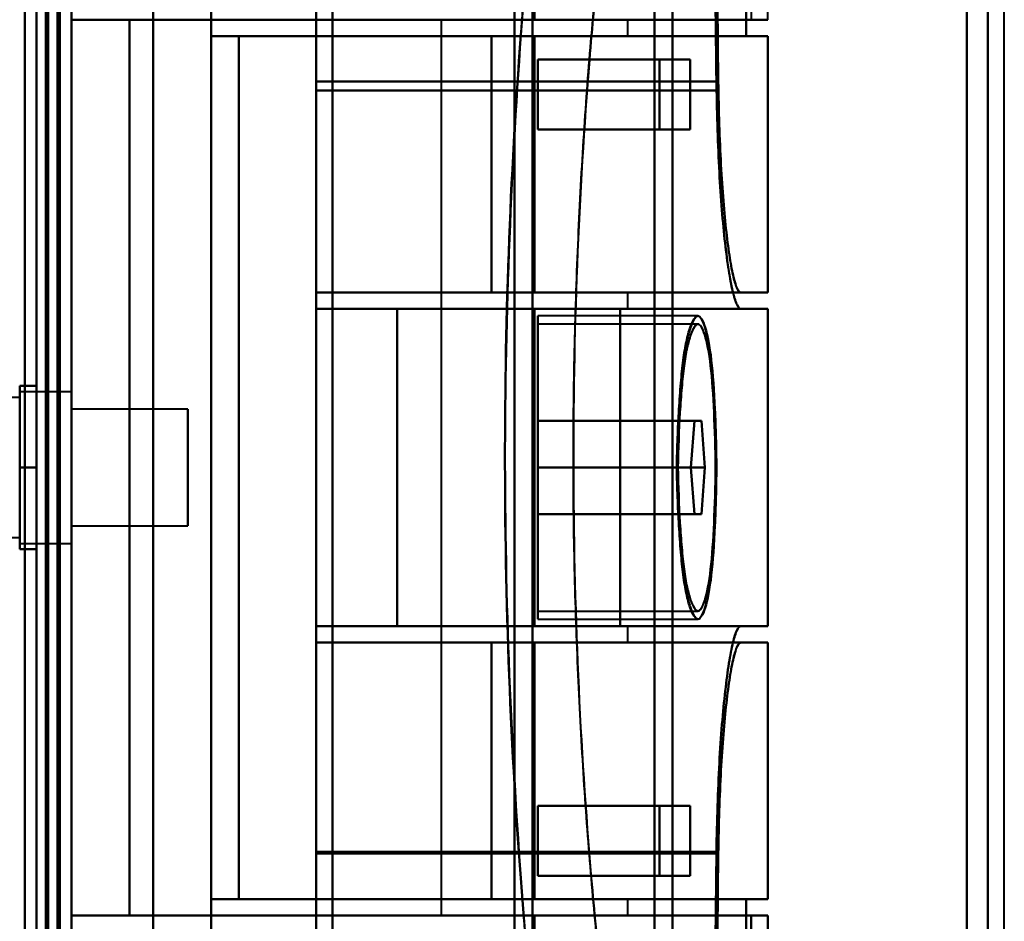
# Model space of a CAD drawing. Header units: millimetres. Extents: x -1352 to 2139, y -120 to 1046.
# Tile 54 of 77: x 583 to 625, y 239 to 278. Entities that reach past the tile are written whole.
import ezdxf

# ---------------------------------------------------------------- set-up
doc = ezdxf.new("R2010")
doc.units = ezdxf.units.MM
doc.layers.add('A-GENM', color=13, linetype='Continuous', lineweight=40)
doc.layers.add('G-IMPT', color=8, linetype='Continuous', lineweight=40)

# ---------------------------------------------------------------- blocks, each defined once
blk = doc.blocks.new('Maintenance r21 - Maintenance r21-755170-Avant')
at = {"layer": 'A-GENM'}
for p, q in [((585, 0), (585, 973.372)), ((585, 973.372), (585, 0))]:
    blk.add_line(p, q, dxfattribs=at)
blk = doc.blocks.new('Souche connecteur circulaire R23 - Souche connecteur circulaire R23-755163-Avant')
at = {"layer": 'A-GENM'}
for p, q in [((585, 349.372), (585, 191.872)), ((625, 191.872), (625, 349.372))]:
    blk.add_line(p, q, dxfattribs=at)
blk = doc.blocks.new('NEXA 1000 CALQUES_dwg-755156-Avant')
at = {"layer": 'G-IMPT'}
for p, q in [((585, 128.972), (585, 972.772)), ((584.5, 501.872), (584.5, 196.883)), ((584.5, 184.872), (584.5, 501.872)), ((584.5, 184.872), (584.5, 501.872)), ((584.5, 501.872), (584.5, 184.872)), ((585, 196.883), (585, 501.872)), ((585, 184.872), (585, 501.872)), ((585, 501.872), (585, 184.872)), ((585, 501.872), (585, 184.872)), ((604, 501.872), (604, 196.883)), ((604, 196.883), (604, 501.872)), ((604.773, 501.281), (604.773, 197.429)), ((604.773, 197.429), (604.773, 501.281)), ((610, 500.838), (610, 197.839)), ((610, 197.839), (610, 500.838)), ((623.387, 500.838), (623.387, 197.839)), ((623.387, 197.839), (623.387, 500.838)), ((610.773, 500.246), (610.773, 198.386)), ((610.773, 198.386), (610.773, 500.246)), ((624.3, 500.246), (624.3, 198.386)), ((624.3, 198.386), (624.3, 500.246)), ((604, 489.862), (604, 184.872)), ((604, 184.872), (604, 489.862)), ((604.773, 489.315), (604.773, 185.464)), ((604.773, 185.464), (604.773, 489.315)), ((610, 488.906), (610, 185.907)), ((610, 185.907), (610, 488.906)), ((623.387, 488.906), (623.387, 185.907)), ((623.387, 185.907), (623.387, 488.906)), ((610.773, 488.359), (610.773, 186.498)), ((610.773, 186.498), (610.773, 488.359)), ((624.3, 488.359), (624.3, 186.498)), ((624.3, 186.498), (624.3, 488.359)), ((585, 223.194), (585, 293.194)), ((585, 293.194), (585, 223.194)), ((595.5, 223.194), (595.5, 293.194)), ((595.5, 293.194), (595.5, 223.194)), ((596.2, 293.194), (596.2, 223.194)), ((596.2, 223.194), (596.2, 293.194)), ((595.5, 292.713), (595.5, 223.693)), ((595.5, 223.693), (595.5, 292.713)), ((596.2, 223.693), (596.2, 292.713)), ((596.2, 292.713), (596.2, 223.693)), ((614.861, 277.572), (614.861, 278.899)), ((600.861, 277.572), (600.861, 239.172)), ((604.861, 277.572), (600.861, 277.572)), ((600.861, 277.572), (604.861, 277.572)), ((604.861, 277.572), (614.861, 277.572)), ((608.861, 277.572), (604.861, 277.572)), ((614.861, 277.572), (604.861, 277.572)), ((604.861, 277.572), (608.861, 277.572)), ((608.861, 276.872), (608.861, 277.572)), ((614.152, 277.572), (614.857, 277.572)), ((603.015, 276.872), (592.174, 276.872)), ((592.174, 276.872), (603.015, 276.872)), ((604.861, 276.872), (608.861, 276.872)), ((614.861, 276.872), (604.861, 276.872)), ((604.861, 276.872), (614.861, 276.872)), ((608.861, 276.872), (604.861, 276.872)), ((614.857, 276.872), (613.936, 276.872)), ((613.936, 276.872), (614.857, 276.872)), ((614.861, 265.872), (614.861, 276.872)), ((611.528, 275.872), (610.22, 275.872)), ((610.22, 275.872), (611.528, 275.872)), ((595.5, 274.917), (595.5, 265.872)), ((595.5, 265.872), (595.5, 274.917)), ((595.5, 265.172), (595.5, 274.534)), ((595.5, 274.534), (595.5, 265.172)), ((610.22, 272.872), (611.528, 272.872)), ((611.528, 272.872), (610.22, 272.872)), ((595.5, 265.872), (603.015, 265.872)), ((603.015, 265.872), (595.5, 265.872)), ((608.861, 265.872), (604.861, 265.872)), ((604.861, 265.872), (614.861, 265.872)), ((614.861, 265.872), (604.861, 265.872)), ((604.861, 265.872), (608.861, 265.872)), ((608.861, 265.172), (608.861, 265.872)), ((613.709, 265.872), (614.857, 265.872)), ((614.857, 265.872), (613.709, 265.872)), ((595.5, 265.172), (613.709, 265.172)), ((595.5, 265.172), (598.974, 265.172)), ((598.974, 265.172), (595.5, 265.172)), ((604.861, 265.172), (608.861, 265.172)), ((608.861, 265.172), (604.861, 265.172)), ((614.861, 265.172), (608.536, 265.172)), ((608.536, 265.172), (614.861, 265.172)), ((614.857, 265.172), (613.709, 265.172)), ((613.709, 265.172), (614.857, 265.172)), ((614.861, 251.572), (614.861, 265.172)), ((611.865, 264.872), (605, 264.872)), ((605, 258.372), (605, 264.872)), ((605, 264.872), (605, 258.372)), ((611.865, 264.522), (605, 264.522)), ((605, 264.522), (605, 258.372)), ((605, 258.372), (605, 264.522)), ((582.785, 261.372), (581.5, 261.372)), ((585, 261.622), (582.785, 261.622)), ((582.785, 261.622), (582.785, 259.997)), ((582.785, 256.747), (582.785, 261.622)), ((582.785, 256.872), (582.785, 261.372)), ((582.785, 261.372), (582.785, 256.872)), ((585, 258.372), (585, 261.622)), ((585, 261.622), (585, 258.372)), ((582.785, 261.187), (582.785, 255.122)), ((585, 255.122), (585, 261.187)), ((590, 260.872), (585, 260.872)), ((585, 260.872), (585, 258.372)), ((585, 258.372), (585, 260.872)), ((590, 260.872), (590, 258.372)), ((590, 258.372), (590, 260.872)), ((611.554, 258.372), (611.711, 260.372)), ((611.711, 260.372), (611.554, 258.372)), ((611.711, 260.372), (612.014, 260.372)), ((612.014, 260.372), (611.711, 260.372)), ((612.014, 260.372), (612.16, 258.372)), ((612.16, 258.372), (612.014, 260.372)), ((582.785, 259.997), (582.785, 255.558)), ((582.785, 255.122), (582.785, 259.997)), ((582.785, 255.372), (582.785, 259.872)), ((582.785, 259.872), (582.785, 255.372)), ((585, 255.558), (585, 258.372)), ((585, 258.372), (585, 255.872)), ((585, 258.372), (585, 255.122)), ((585, 255.872), (585, 258.372)), ((590, 258.372), (590, 255.872)), ((590, 255.872), (590, 258.372)), ((605, 251.872), (605, 258.372)), ((605, 258.372), (605, 252.222)), ((605, 258.372), (605, 251.872)), ((605, 252.222), (605, 258.372)), ((611.711, 256.372), (611.554, 258.372)), ((611.554, 258.372), (611.711, 256.372)), ((612.16, 258.372), (612.014, 256.372)), ((612.014, 256.372), (612.16, 258.372)), ((612.014, 256.372), (611.711, 256.372)), ((611.711, 256.372), (612.014, 256.372)), ((585, 255.872), (590, 255.872)), ((581.5, 255.372), (582.785, 255.372)), ((582.785, 255.122), (585, 255.122)), ((605, 252.222), (611.865, 252.222)), ((605, 251.872), (611.865, 251.872)), ((613.709, 251.572), (595.5, 251.572)), ((598.974, 251.572), (595.5, 251.572)), ((595.5, 251.572), (598.974, 251.572)), ((595.5, 241.894), (595.5, 251.572)), ((595.5, 251.572), (595.5, 241.894)), ((608.861, 251.572), (604.861, 251.572)), ((604.861, 251.572), (608.861, 251.572)), ((608.536, 251.572), (614.861, 251.572)), ((614.861, 251.572), (608.536, 251.572)), ((608.861, 250.872), (608.861, 251.572)), ((613.709, 251.572), (614.857, 251.572)), ((614.857, 251.572), (613.709, 251.572)), ((603.015, 250.872), (595.5, 250.872)), ((595.5, 250.872), (603.015, 250.872)), ((595.5, 250.872), (595.5, 241.827)), ((595.5, 241.827), (595.5, 250.872)), ((604.861, 250.872), (608.861, 250.872)), ((614.861, 250.872), (604.861, 250.872)), ((604.861, 250.872), (614.861, 250.872)), ((608.861, 250.872), (604.861, 250.872)), ((614.857, 250.872), (613.709, 250.872)), ((613.709, 250.872), (614.857, 250.872)), ((614.861, 239.872), (614.861, 250.872)), ((611.528, 243.872), (610.22, 243.872)), ((610.22, 243.872), (611.528, 243.872)), ((610.22, 240.872), (611.528, 240.872)), ((611.528, 240.872), (610.22, 240.872)), ((592.174, 239.872), (603.015, 239.872)), ((603.015, 239.872), (592.174, 239.872)), ((608.861, 239.872), (604.861, 239.872)), ((604.861, 239.872), (614.861, 239.872)), ((614.861, 239.872), (604.861, 239.872)), ((604.861, 239.872), (608.861, 239.872)), ((608.861, 239.172), (608.861, 239.872)), ((613.936, 239.872), (614.857, 239.872)), ((614.857, 239.872), (613.936, 239.872)), ((600.861, 239.172), (604.861, 239.172)), ((604.861, 239.172), (600.861, 239.172)), ((614.861, 239.172), (604.861, 239.172)), ((604.861, 239.172), (608.861, 239.172)), ((604.861, 239.172), (614.861, 239.172)), ((608.861, 239.172), (604.861, 239.172)), ((614.857, 239.172), (614.152, 239.172)), ((614.152, 239.172), (614.857, 239.172)), ((614.861, 237.846), (614.861, 239.172))]:
    blk.add_line(p, q, dxfattribs=at)
at = {"layer": 'G-IMPT', "flags": 128}
for points in [[(584.4, 972.772), (584.4, 761.822), (584.4, 550.872), (584.4, 339.922), (584.4, 128.972)], [(584.4, 972.772), (584.4, 761.822), (584.4, 550.872), (584.4, 339.922), (584.4, 128.972)], [(584.4, 128.972), (584.4, 339.922), (584.4, 550.872), (584.4, 761.822), (584.4, 972.772)], [(584.5, 128.972), (584.5, 339.922), (584.5, 550.872), (584.5, 761.822), (584.5, 972.772)], [(585, 128.972), (585, 339.922), (585, 550.872), (585, 761.822), (585, 972.772)], [(585, 972.772), (585, 761.822), (585, 550.872), (585, 339.922), (585, 128.972)], [(583.9, 129.472), (583.9, 340.172), (583.9, 550.872), (583.9, 761.572), (583.9, 972.272)], [(583.9, 129.472), (583.9, 340.172), (583.9, 550.872), (583.9, 761.572), (583.9, 972.272)], [(583.9, 972.272), (583.9, 761.572), (583.9, 550.872), (583.9, 340.172), (583.9, 129.472)], [(584, 972.272), (584, 761.572), (584, 550.872), (584, 340.172), (584, 129.472)], [(584, 129.472), (584, 340.172), (584, 550.872), (584, 761.572), (584, 972.272)], [(584, 972.272), (584, 761.572), (584, 550.872), (584, 340.172), (584, 129.472)], [(584.5, 972.272), (584.5, 761.572), (584.5, 550.872), (584.5, 340.172), (584.5, 129.472)], [(584.5, 129.472), (584.5, 340.172), (584.5, 550.872), (584.5, 761.572), (584.5, 972.272)], [(584.5, 129.472), (584.5, 340.172), (584.5, 550.872), (584.5, 761.572), (584.5, 972.272)], [(584.5, 972.272), (584.5, 761.572), (584.5, 550.872), (584.5, 340.172), (584.5, 129.472)], [(584.5, 972.272), (584.5, 761.572), (584.5, 550.872), (584.5, 340.172), (584.5, 129.472)], [(584.5, 129.472), (584.5, 340.172), (584.5, 550.872), (584.5, 761.572), (584.5, 972.272)], [(584.4, 128.972), (584.4, 331.172), (584.4, 533.372), (584.4, 735.572), (584.4, 937.772)], [(584.4, 128.972), (584.4, 331.172), (584.4, 533.372), (584.4, 735.572), (584.4, 937.772)], [(584.4, 937.772), (584.4, 735.572), (584.4, 533.372), (584.4, 331.172), (584.4, 128.972)], [(584.5, 937.772), (584.5, 735.572), (584.5, 533.372), (584.5, 331.172), (584.5, 128.972)], [(585, 937.772), (585, 735.572), (585, 533.372), (585, 331.172), (585, 128.972)], [(585, 128.972), (585, 331.172), (585, 533.372), (585, 735.572), (585, 937.772)], [(583.5, 937.272), (583.5, 735.322), (583.5, 533.372), (583.5, 331.422), (583.5, 129.472)], [(583.5, 129.472), (583.5, 331.422), (583.5, 533.372), (583.5, 735.322), (583.5, 937.272)], [(583.5, 129.472), (583.5, 331.422), (583.5, 533.372), (583.5, 735.322), (583.5, 937.272)], [(583.5, 937.272), (583.5, 735.322), (583.5, 533.372), (583.5, 331.422), (583.5, 129.472)], [(583.5, 318.372), (583.5, 288.372), (583.5, 258.372), (583.5, 228.372), (583.5, 198.372)], [(583.5, 198.372), (583.5, 228.372), (583.5, 258.372), (583.5, 288.372), (583.5, 318.372)], [(583.5, 318.372), (583.5, 288.372), (583.5, 258.372), (583.5, 228.372), (583.5, 198.372)], [(583.5, 198.372), (583.5, 228.372), (583.5, 258.372), (583.5, 288.372), (583.5, 318.372)], [(584.5, 198.372), (584.5, 228.372), (584.5, 258.372), (584.5, 288.372), (584.5, 318.372)], [(584.5, 318.372), (584.5, 288.372), (584.5, 258.372), (584.5, 228.372), (584.5, 198.372)], [(584.5, 198.372), (584.5, 228.372), (584.5, 258.372), (584.5, 288.372), (584.5, 318.372)], [(584.5, 318.372), (584.5, 288.372), (584.5, 258.372), (584.5, 228.372), (584.5, 198.372)], [(585, 297.872), (585, 278.122), (585, 258.372), (585, 238.622), (585, 218.872)], [(585, 218.872), (585, 238.622), (585, 258.372), (585, 278.122), (585, 297.872)], [(588.509, 297.872), (588.509, 278.122), (588.509, 258.372), (588.509, 238.622), (588.509, 218.872)], [(588.509, 218.872), (588.509, 238.622), (588.509, 258.372), (588.509, 278.122), (588.509, 297.872)], [(591, 297.872), (591, 278.122), (591, 258.372), (591, 238.622), (591, 218.872)], [(591, 218.872), (591, 238.622), (591, 258.372), (591, 278.122), (591, 297.872)], [(595.5, 297.872), (595.5, 292.134), (595.5, 286.395), (595.5, 280.656), (595.5, 274.917)], [(595.5, 274.917), (595.5, 280.656), (595.5, 286.395), (595.5, 292.134), (595.5, 297.872)], [(595.5, 274.534), (595.5, 280.194), (595.5, 285.853), (595.5, 291.513), (595.5, 297.172)], [(595.5, 297.172), (595.5, 291.513), (595.5, 285.853), (595.5, 280.194), (595.5, 274.534)], [(612.663, 274.534), (612.608, 279.62), (612.552, 284.705), (612.495, 289.789), (612.437, 294.872)], [(612.437, 294.872), (612.495, 289.789), (612.552, 284.705), (612.608, 279.62), (612.663, 274.534)], [(612.52, 294.872), (612.575, 289.885), (612.63, 284.896), (612.684, 279.907), (612.738, 274.917)], [(612.738, 274.917), (612.684, 279.907), (612.63, 284.896), (612.575, 289.885), (612.52, 294.872)], [(591, 276.872), (591, 280.622), (591, 284.372), (591, 288.122), (591, 291.872)], [(591, 291.872), (591, 288.122), (591, 284.372), (591, 280.622), (591, 276.872)], [(613.936, 291.872), (613.936, 288.122), (613.936, 284.372), (613.936, 280.622), (613.936, 276.872)], [(613.936, 276.872), (613.936, 280.622), (613.936, 284.372), (613.936, 288.122), (613.936, 291.872)], [(583, 225.572), (583, 241.972), (583, 258.372), (583, 274.772), (583, 291.172)], [(583, 291.172), (583, 274.772), (583, 258.372), (583, 241.972), (583, 225.572)], [(583, 225.572), (583, 241.972), (583, 258.372), (583, 274.772), (583, 291.172)], [(583, 291.172), (583, 274.772), (583, 258.372), (583, 241.972), (583, 225.572)], [(583, 291.172), (583, 274.772), (583, 258.372), (583, 241.972), (583, 225.572)], [(583, 225.572), (583, 241.972), (583, 258.372), (583, 274.772), (583, 291.172)], [(584.5, 291.172), (584.5, 274.772), (584.5, 258.372), (584.5, 241.972), (584.5, 225.572)], [(584.5, 225.572), (584.5, 241.972), (584.5, 258.372), (584.5, 274.772), (584.5, 291.172)], [(585, 225.572), (585, 241.972), (585, 258.372), (585, 274.772), (585, 291.172)], [(585, 291.172), (585, 274.772), (585, 258.372), (585, 241.972), (585, 225.572)], [(585, 225.572), (585, 241.972), (585, 258.372), (585, 274.772), (585, 291.172)], [(585, 225.572), (585, 241.972), (585, 258.372), (585, 274.772), (585, 291.172)], [(585, 291.172), (585, 274.772), (585, 258.372), (585, 241.972), (585, 225.572)], [(585, 291.172), (585, 274.772), (585, 258.372), (585, 241.972), (585, 225.572)], [(614.152, 291.172), (614.152, 287.772), (614.152, 284.372), (614.152, 280.972), (614.152, 277.572)], [(585, 287.872), (585, 273.122), (585, 258.372), (585, 243.622), (585, 228.872)], [(585, 228.872), (585, 243.622), (585, 258.372), (585, 273.122), (585, 287.872)], [(604.861, 287.872), (604.861, 285.297), (604.861, 282.722), (604.861, 280.147), (604.861, 277.572)], [(604.861, 277.572), (604.861, 280.147), (604.861, 282.722), (604.861, 285.297), (604.861, 287.872)], [(614.857, 277.572), (614.857, 277.866), (614.857, 278.159), (614.857, 278.453), (614.857, 278.746)], [(585, 239.172), (585, 248.772), (585, 258.372), (585, 267.972), (585, 277.572)], [(585, 277.572), (585, 267.972), (585, 258.372), (585, 248.772), (585, 239.172)], [(585, 239.172), (585, 248.772), (585, 258.372), (585, 267.972), (585, 277.572)], [(585, 277.572), (585.625, 277.572), (586.25, 277.572), (586.875, 277.572), (587.5, 277.572)], [(585, 277.572), (585, 267.972), (585, 258.372), (585, 248.772), (585, 239.172)], [(587.5, 277.572), (586.875, 277.572), (586.25, 277.572), (585.625, 277.572), (585, 277.572)], [(587.5, 277.572), (586.875, 277.572), (586.25, 277.572), (585.625, 277.572), (585, 277.572)], [(585, 277.572), (585.625, 277.572), (586.25, 277.572), (586.875, 277.572), (587.5, 277.572)], [(587.5, 277.572), (587.5, 267.972), (587.5, 258.372), (587.5, 248.772), (587.5, 239.172)], [(587.5, 239.172), (587.5, 248.772), (587.5, 258.372), (587.5, 267.972), (587.5, 277.572)], [(587.5, 239.172), (587.5, 248.772), (587.5, 258.372), (587.5, 267.972), (587.5, 277.572)], [(587.5, 277.572), (587.5, 267.972), (587.5, 258.372), (587.5, 248.772), (587.5, 239.172)], [(587.5, 277.572), (587.5, 267.972), (587.5, 258.372), (587.5, 248.772), (587.5, 239.172)], [(587.5, 239.172), (587.5, 248.772), (587.5, 258.372), (587.5, 267.972), (587.5, 277.572)], [(614.152, 277.572), (607.489, 277.572), (600.826, 277.572), (594.163, 277.572), (587.5, 277.572)], [(587.5, 277.572), (587.5, 267.972), (587.5, 258.372), (587.5, 248.772), (587.5, 239.172)], [(604.861, 277.572), (600.521, 277.572), (596.18, 277.572), (591.84, 277.572), (587.5, 277.572)], [(587.5, 277.572), (594.163, 277.572), (600.826, 277.572), (607.489, 277.572), (614.152, 277.572)], [(587.5, 277.572), (591.84, 277.572), (596.18, 277.572), (600.521, 277.572), (604.861, 277.572)], [(587.5, 239.172), (587.5, 248.772), (587.5, 258.372), (587.5, 267.972), (587.5, 277.572)], [(604.861, 276.872), (601.396, 276.872), (597.93, 276.872), (594.465, 276.872), (591, 276.872)], [(591, 276.872), (591, 267.622), (591, 258.372), (591, 249.122), (591, 239.872)], [(591, 276.872), (594.465, 276.872), (597.93, 276.872), (601.396, 276.872), (604.861, 276.872)], [(613.936, 276.872), (608.202, 276.872), (602.468, 276.872), (596.734, 276.872), (591, 276.872)], [(591, 239.872), (591, 249.122), (591, 258.372), (591, 267.622), (591, 276.872)], [(591, 276.872), (596.734, 276.872), (602.468, 276.872), (608.202, 276.872), (613.936, 276.872)], [(592.174, 239.872), (592.174, 249.122), (592.174, 258.372), (592.174, 267.622), (592.174, 276.872)], [(592.174, 276.872), (595.346, 276.872), (598.517, 276.872), (601.689, 276.872), (604.861, 276.872)], [(604.861, 276.872), (601.689, 276.872), (598.517, 276.872), (595.346, 276.872), (592.174, 276.872)], [(592.174, 276.872), (592.174, 267.622), (592.174, 258.372), (592.174, 249.122), (592.174, 239.872)], [(603.015, 276.872), (603.477, 276.872), (603.938, 276.872), (604.399, 276.872), (604.861, 276.872)], [(603.015, 265.872), (603.015, 268.622), (603.015, 271.372), (603.015, 274.122), (603.015, 276.872)], [(603.015, 276.872), (603.015, 274.122), (603.015, 271.372), (603.015, 268.622), (603.015, 265.872)], [(604.861, 276.872), (604.399, 276.872), (603.938, 276.872), (603.477, 276.872), (603.015, 276.872)], [(604.861, 276.872), (604.861, 274.122), (604.861, 271.372), (604.861, 268.622), (604.861, 265.872)], [(604.861, 265.872), (604.861, 268.622), (604.861, 271.372), (604.861, 274.122), (604.861, 276.872)], [(604.861, 265.872), (604.861, 268.622), (604.861, 271.372), (604.861, 274.122), (604.861, 276.872)], [(604.861, 276.872), (604.861, 274.122), (604.861, 271.372), (604.861, 268.622), (604.861, 265.872)], [(604.861, 265.872), (604.861, 268.622), (604.861, 271.372), (604.861, 274.122), (604.861, 276.872)], [(604.861, 276.872), (604.861, 274.122), (604.861, 271.372), (604.861, 268.622), (604.861, 265.872)], [(614.857, 276.872), (614.857, 274.122), (614.857, 271.372), (614.857, 268.622), (614.857, 265.872)], [(614.857, 265.872), (614.857, 268.622), (614.857, 271.372), (614.857, 274.122), (614.857, 276.872)], [(605, 272.872), (605, 273.622), (605, 274.372), (605, 275.122), (605, 275.872)], [(605, 275.872), (605, 275.122), (605, 274.372), (605, 273.622), (605, 272.872)], [(610.22, 275.872), (608.915, 275.872), (607.61, 275.872), (606.305, 275.872), (605, 275.872)], [(605, 275.872), (605, 275.122), (605, 274.372), (605, 273.622), (605, 272.872)], [(611.528, 275.872), (609.896, 275.872), (608.264, 275.872), (606.632, 275.872), (605, 275.872)], [(605, 275.872), (606.305, 275.872), (607.61, 275.872), (608.915, 275.872), (610.22, 275.872)], [(605, 272.872), (605, 273.622), (605, 274.372), (605, 275.122), (605, 275.872)], [(605, 275.872), (606.632, 275.872), (608.264, 275.872), (609.896, 275.872), (611.528, 275.872)], [(610.22, 275.872), (610.22, 275.122), (610.22, 274.372), (610.22, 273.622), (610.22, 272.872)], [(610.22, 272.872), (610.22, 273.622), (610.22, 274.372), (610.22, 275.122), (610.22, 275.872)], [(611.528, 272.872), (611.528, 273.622), (611.528, 274.372), (611.528, 275.122), (611.528, 275.872)], [(611.528, 275.872), (611.528, 275.122), (611.528, 274.372), (611.528, 273.622), (611.528, 272.872)], [(595.5, 274.917), (599.809, 274.917), (604.119, 274.917), (608.428, 274.917), (612.738, 274.917)], [(612.738, 274.917), (608.428, 274.917), (604.119, 274.917), (599.809, 274.917), (595.5, 274.917)], [(595.5, 274.534), (599.791, 274.534), (604.082, 274.534), (608.373, 274.534), (612.663, 274.534)], [(612.663, 274.534), (608.373, 274.534), (604.082, 274.534), (599.791, 274.534), (595.5, 274.534)], [(605, 272.872), (606.305, 272.872), (607.61, 272.872), (608.915, 272.872), (610.22, 272.872)], [(610.22, 272.872), (608.915, 272.872), (607.61, 272.872), (606.305, 272.872), (605, 272.872)], [(605, 272.872), (606.632, 272.872), (608.264, 272.872), (609.896, 272.872), (611.528, 272.872)], [(611.528, 272.872), (609.896, 272.872), (608.264, 272.872), (606.632, 272.872), (605, 272.872)], [(604.861, 265.872), (602.521, 265.872), (600.18, 265.872), (597.84, 265.872), (595.5, 265.872)], [(595.5, 265.872), (595.5, 265.697), (595.5, 265.522), (595.5, 265.347), (595.5, 265.172)], [(595.5, 265.172), (595.5, 265.347), (595.5, 265.522), (595.5, 265.697), (595.5, 265.872)], [(595.5, 265.872), (597.84, 265.872), (600.18, 265.872), (602.521, 265.872), (604.861, 265.872)], [(595.5, 265.872), (597.84, 265.872), (600.18, 265.872), (602.521, 265.872), (604.861, 265.872)], [(604.861, 265.872), (602.521, 265.872), (600.18, 265.872), (597.84, 265.872), (595.5, 265.872)], [(595.5, 265.872), (600.052, 265.872), (604.604, 265.872), (609.157, 265.872), (613.709, 265.872)], [(595.5, 265.172), (595.5, 265.347), (595.5, 265.522), (595.5, 265.697), (595.5, 265.872)], [(595.5, 265.872), (595.5, 265.697), (595.5, 265.522), (595.5, 265.347), (595.5, 265.172)], [(595.5, 265.172), (595.5, 265.347), (595.5, 265.522), (595.5, 265.697), (595.5, 265.872)], [(595.5, 265.872), (595.5, 265.697), (595.5, 265.522), (595.5, 265.347), (595.5, 265.172)], [(613.709, 265.872), (609.157, 265.872), (604.604, 265.872), (600.052, 265.872), (595.5, 265.872)], [(604.861, 265.872), (604.399, 265.872), (603.938, 265.872), (603.477, 265.872), (603.015, 265.872)], [(603.015, 265.872), (603.477, 265.872), (603.938, 265.872), (604.399, 265.872), (604.861, 265.872)], [(595.5, 265.172), (597.84, 265.172), (600.18, 265.172), (602.521, 265.172), (604.861, 265.172)], [(604.861, 265.172), (602.521, 265.172), (600.18, 265.172), (597.84, 265.172), (595.5, 265.172)], [(604.861, 265.172), (602.521, 265.172), (600.18, 265.172), (597.84, 265.172), (595.5, 265.172)], [(613.709, 265.172), (609.157, 265.172), (604.604, 265.172), (600.052, 265.172), (595.5, 265.172)], [(595.5, 265.172), (597.84, 265.172), (600.18, 265.172), (602.521, 265.172), (604.861, 265.172)], [(595.5, 265.172), (600.052, 265.172), (604.604, 265.172), (609.157, 265.172), (613.709, 265.172)], [(598.974, 251.572), (598.974, 254.972), (598.974, 258.372), (598.974, 261.772), (598.974, 265.172)], [(598.974, 265.172), (601.365, 265.172), (603.755, 265.172), (606.146, 265.172), (608.536, 265.172)], [(598.974, 265.172), (598.974, 261.772), (598.974, 258.372), (598.974, 254.972), (598.974, 251.572)], [(608.536, 265.172), (606.146, 265.172), (603.755, 265.172), (601.365, 265.172), (598.974, 265.172)], [(604.861, 265.172), (604.861, 261.772), (604.861, 258.372), (604.861, 254.972), (604.861, 251.572)], [(604.861, 251.572), (604.861, 254.972), (604.861, 258.372), (604.861, 261.772), (604.861, 265.172)], [(604.861, 251.572), (604.861, 254.972), (604.861, 258.372), (604.861, 261.772), (604.861, 265.172)], [(604.861, 265.172), (604.861, 261.772), (604.861, 258.372), (604.861, 254.972), (604.861, 251.572)], [(608.536, 251.572), (608.536, 254.972), (608.536, 258.372), (608.536, 261.772), (608.536, 265.172)], [(608.536, 265.172), (608.536, 261.772), (608.536, 258.372), (608.536, 254.972), (608.536, 251.572)], [(614.857, 265.172), (614.857, 261.772), (614.857, 258.372), (614.857, 254.972), (614.857, 251.572)], [(614.857, 251.572), (614.857, 254.972), (614.857, 258.372), (614.857, 261.772), (614.857, 265.172)], [(582.785, 258.372), (582.785, 259.247), (582.785, 260.122), (582.785, 260.997), (582.785, 261.872)], [(582.785, 261.872), (582.964, 261.872), (583.143, 261.872), (583.321, 261.872), (583.5, 261.872)], [(583.5, 261.872), (583.321, 261.872), (583.143, 261.872), (582.964, 261.872), (582.785, 261.872)], [(582.785, 261.872), (582.964, 261.872), (583.143, 261.872), (583.321, 261.872), (583.5, 261.872)], [(583.5, 261.872), (583.321, 261.872), (583.143, 261.872), (582.964, 261.872), (582.785, 261.872)], [(582.785, 261.872), (582.785, 260.997), (582.785, 260.122), (582.785, 259.247), (582.785, 258.372)], [(583.5, 261.872), (583.5, 260.997), (583.5, 260.122), (583.5, 259.247), (583.5, 258.372)], [(583.5, 258.372), (583.5, 259.247), (583.5, 260.122), (583.5, 260.997), (583.5, 261.872)], [(583.5, 258.372), (583.5, 259.247), (583.5, 260.122), (583.5, 260.997), (583.5, 261.872)], [(583.5, 261.872), (583.5, 260.997), (583.5, 260.122), (583.5, 259.247), (583.5, 258.372)], [(605, 258.372), (605, 258.872), (605, 259.372), (605, 259.872), (605, 260.372)], [(605, 260.372), (606.754, 260.372), (608.507, 260.372), (610.261, 260.372), (612.014, 260.372)], [(611.711, 260.372), (610.033, 260.372), (608.356, 260.372), (606.678, 260.372), (605, 260.372)], [(605, 260.372), (605, 259.872), (605, 259.372), (605, 258.872), (605, 258.372)], [(612.014, 260.372), (610.261, 260.372), (608.507, 260.372), (606.754, 260.372), (605, 260.372)], [(605, 260.372), (606.678, 260.372), (608.356, 260.372), (610.033, 260.372), (611.711, 260.372)], [(605, 260.372), (605, 259.872), (605, 259.372), (605, 258.872), (605, 258.372)], [(605, 258.372), (605, 258.872), (605, 259.372), (605, 259.872), (605, 260.372)], [(583.5, 258.372), (583.321, 258.372), (583.143, 258.372), (582.964, 258.372), (582.785, 258.372)], [(582.785, 258.372), (582.785, 257.497), (582.785, 256.622), (582.785, 255.747), (582.785, 254.872)], [(582.785, 254.872), (582.785, 255.747), (582.785, 256.622), (582.785, 257.497), (582.785, 258.372)], [(582.785, 258.372), (582.964, 258.372), (583.143, 258.372), (583.321, 258.372), (583.5, 258.372)], [(583.5, 258.372), (583.321, 258.372), (583.143, 258.372), (582.964, 258.372), (582.785, 258.372)], [(582.785, 258.372), (582.964, 258.372), (583.143, 258.372), (583.321, 258.372), (583.5, 258.372)], [(583.5, 254.872), (583.5, 255.747), (583.5, 256.622), (583.5, 257.497), (583.5, 258.372)], [(583.5, 258.372), (583.5, 257.497), (583.5, 256.622), (583.5, 255.747), (583.5, 254.872)], [(583.5, 254.872), (583.5, 255.747), (583.5, 256.622), (583.5, 257.497), (583.5, 258.372)], [(583.5, 258.372), (583.5, 257.497), (583.5, 256.622), (583.5, 255.747), (583.5, 254.872)], [(605, 256.372), (605, 256.872), (605, 257.372), (605, 257.872), (605, 258.372)], [(605, 258.372), (606.79, 258.372), (608.58, 258.372), (610.37, 258.372), (612.16, 258.372)], [(612.16, 258.372), (610.37, 258.372), (608.58, 258.372), (606.79, 258.372), (605, 258.372)], [(611.554, 258.372), (609.916, 258.372), (608.277, 258.372), (606.639, 258.372), (605, 258.372)], [(605, 258.372), (605, 257.872), (605, 257.372), (605, 256.872), (605, 256.372)], [(605, 258.372), (606.639, 258.372), (608.277, 258.372), (609.916, 258.372), (611.554, 258.372)], [(605, 258.372), (605, 257.872), (605, 257.372), (605, 256.872), (605, 256.372)], [(605, 256.372), (605, 256.872), (605, 257.372), (605, 257.872), (605, 258.372)], [(611.711, 256.372), (610.033, 256.372), (608.356, 256.372), (606.678, 256.372), (605, 256.372)], [(605, 256.372), (606.754, 256.372), (608.507, 256.372), (610.261, 256.372), (612.014, 256.372)], [(612.014, 256.372), (610.261, 256.372), (608.507, 256.372), (606.754, 256.372), (605, 256.372)], [(605, 256.372), (606.678, 256.372), (608.356, 256.372), (610.033, 256.372), (611.711, 256.372)], [(582.785, 254.872), (582.964, 254.872), (583.143, 254.872), (583.321, 254.872), (583.5, 254.872)], [(583.5, 254.872), (583.321, 254.872), (583.143, 254.872), (582.964, 254.872), (582.785, 254.872)], [(582.785, 254.872), (582.964, 254.872), (583.143, 254.872), (583.321, 254.872), (583.5, 254.872)], [(583.5, 254.872), (583.321, 254.872), (583.143, 254.872), (582.964, 254.872), (582.785, 254.872)], [(604.861, 251.572), (602.521, 251.572), (600.18, 251.572), (597.84, 251.572), (595.5, 251.572)], [(595.5, 251.572), (595.5, 251.397), (595.5, 251.222), (595.5, 251.047), (595.5, 250.872)], [(595.5, 250.872), (595.5, 251.047), (595.5, 251.222), (595.5, 251.397), (595.5, 251.572)], [(595.5, 251.572), (597.84, 251.572), (600.18, 251.572), (602.521, 251.572), (604.861, 251.572)], [(595.5, 250.872), (595.5, 251.047), (595.5, 251.222), (595.5, 251.397), (595.5, 251.572)], [(595.5, 251.572), (595.5, 251.397), (595.5, 251.222), (595.5, 251.047), (595.5, 250.872)], [(595.5, 250.872), (595.5, 251.047), (595.5, 251.222), (595.5, 251.397), (595.5, 251.572)], [(604.861, 251.572), (602.521, 251.572), (600.18, 251.572), (597.84, 251.572), (595.5, 251.572)], [(595.5, 251.572), (600.052, 251.572), (604.604, 251.572), (609.157, 251.572), (613.709, 251.572)], [(595.5, 251.572), (597.84, 251.572), (600.18, 251.572), (602.521, 251.572), (604.861, 251.572)], [(595.5, 251.572), (595.5, 251.397), (595.5, 251.222), (595.5, 251.047), (595.5, 250.872)], [(613.709, 251.572), (609.157, 251.572), (604.604, 251.572), (600.052, 251.572), (595.5, 251.572)], [(608.536, 251.572), (606.146, 251.572), (603.755, 251.572), (601.365, 251.572), (598.974, 251.572)], [(598.974, 251.572), (601.365, 251.572), (603.755, 251.572), (606.146, 251.572), (608.536, 251.572)], [(595.5, 250.872), (597.84, 250.872), (600.18, 250.872), (602.521, 250.872), (604.861, 250.872)], [(604.861, 250.872), (602.521, 250.872), (600.18, 250.872), (597.84, 250.872), (595.5, 250.872)], [(595.5, 250.872), (597.84, 250.872), (600.18, 250.872), (602.521, 250.872), (604.861, 250.872)], [(604.861, 250.872), (602.521, 250.872), (600.18, 250.872), (597.84, 250.872), (595.5, 250.872)], [(613.709, 250.872), (609.157, 250.872), (604.604, 250.872), (600.052, 250.872), (595.5, 250.872)], [(595.5, 250.872), (600.052, 250.872), (604.604, 250.872), (609.157, 250.872), (613.709, 250.872)], [(603.015, 250.872), (603.477, 250.872), (603.938, 250.872), (604.399, 250.872), (604.861, 250.872)], [(603.015, 239.872), (603.015, 242.622), (603.015, 245.372), (603.015, 248.122), (603.015, 250.872)], [(603.015, 250.872), (603.015, 248.122), (603.015, 245.372), (603.015, 242.622), (603.015, 239.872)], [(604.861, 250.872), (604.399, 250.872), (603.938, 250.872), (603.477, 250.872), (603.015, 250.872)], [(604.861, 250.872), (604.861, 248.122), (604.861, 245.372), (604.861, 242.622), (604.861, 239.872)], [(604.861, 239.872), (604.861, 242.622), (604.861, 245.372), (604.861, 248.122), (604.861, 250.872)], [(604.861, 239.872), (604.861, 242.622), (604.861, 245.372), (604.861, 248.122), (604.861, 250.872)], [(604.861, 250.872), (604.861, 248.122), (604.861, 245.372), (604.861, 242.622), (604.861, 239.872)], [(604.861, 239.872), (604.861, 242.622), (604.861, 245.372), (604.861, 248.122), (604.861, 250.872)], [(604.861, 250.872), (604.861, 248.122), (604.861, 245.372), (604.861, 242.622), (604.861, 239.872)], [(614.857, 250.872), (614.857, 248.122), (614.857, 245.372), (614.857, 242.622), (614.857, 239.872)], [(614.857, 239.872), (614.857, 242.622), (614.857, 245.372), (614.857, 248.122), (614.857, 250.872)], [(610.22, 243.872), (608.915, 243.872), (607.61, 243.872), (606.305, 243.872), (605, 243.872)], [(605, 243.872), (605, 243.122), (605, 242.372), (605, 241.622), (605, 240.872)], [(611.528, 243.872), (609.896, 243.872), (608.264, 243.872), (606.632, 243.872), (605, 243.872)], [(605, 243.872), (606.305, 243.872), (607.61, 243.872), (608.915, 243.872), (610.22, 243.872)], [(605, 240.872), (605, 241.622), (605, 242.372), (605, 243.122), (605, 243.872)], [(605, 243.872), (606.632, 243.872), (608.264, 243.872), (609.896, 243.872), (611.528, 243.872)], [(605, 243.872), (605, 243.122), (605, 242.372), (605, 241.622), (605, 240.872)], [(605, 240.872), (605, 241.622), (605, 242.372), (605, 243.122), (605, 243.872)], [(610.22, 243.872), (610.22, 243.122), (610.22, 242.372), (610.22, 241.622), (610.22, 240.872)], [(610.22, 240.872), (610.22, 241.622), (610.22, 242.372), (610.22, 243.122), (610.22, 243.872)], [(611.528, 240.872), (611.528, 241.622), (611.528, 242.372), (611.528, 243.122), (611.528, 243.872)], [(611.528, 243.872), (611.528, 243.122), (611.528, 242.372), (611.528, 241.622), (611.528, 240.872)], [(595.5, 219.572), (595.5, 225.153), (595.5, 230.733), (595.5, 236.314), (595.5, 241.894)], [(612.659, 241.894), (608.37, 241.894), (604.08, 241.894), (599.79, 241.894), (595.5, 241.894)], [(595.5, 241.894), (595.5, 236.314), (595.5, 230.733), (595.5, 225.153), (595.5, 219.572)], [(595.5, 241.894), (599.79, 241.894), (604.08, 241.894), (608.37, 241.894), (612.659, 241.894)], [(612.437, 221.872), (612.494, 226.877), (612.549, 231.882), (612.605, 236.888), (612.659, 241.894)], [(612.659, 241.894), (612.605, 236.888), (612.549, 231.882), (612.494, 226.877), (612.437, 221.872)], [(595.5, 241.827), (595.5, 236.089), (595.5, 230.35), (595.5, 224.611), (595.5, 218.872)], [(595.5, 218.872), (595.5, 224.611), (595.5, 230.35), (595.5, 236.089), (595.5, 241.827)], [(595.5, 241.827), (599.809, 241.827), (604.119, 241.827), (608.428, 241.827), (612.738, 241.827)], [(612.738, 241.827), (608.428, 241.827), (604.119, 241.827), (599.809, 241.827), (595.5, 241.827)], [(612.738, 241.827), (612.684, 236.838), (612.63, 231.848), (612.575, 226.86), (612.52, 221.872)], [(612.52, 221.872), (612.575, 226.86), (612.63, 231.848), (612.684, 236.838), (612.738, 241.827)], [(605, 240.872), (606.305, 240.872), (607.61, 240.872), (608.915, 240.872), (610.22, 240.872)], [(610.22, 240.872), (608.915, 240.872), (607.61, 240.872), (606.305, 240.872), (605, 240.872)], [(605, 240.872), (606.632, 240.872), (608.264, 240.872), (609.896, 240.872), (611.528, 240.872)], [(611.528, 240.872), (609.896, 240.872), (608.264, 240.872), (606.632, 240.872), (605, 240.872)], [(591, 239.872), (594.465, 239.872), (597.93, 239.872), (601.396, 239.872), (604.861, 239.872)], [(604.861, 239.872), (601.396, 239.872), (597.93, 239.872), (594.465, 239.872), (591, 239.872)], [(591, 239.872), (596.734, 239.872), (602.468, 239.872), (608.202, 239.872), (613.936, 239.872)], [(591, 224.872), (591, 228.622), (591, 232.372), (591, 236.122), (591, 239.872)], [(591, 239.872), (591, 236.122), (591, 232.372), (591, 228.622), (591, 224.872)], [(613.936, 239.872), (608.202, 239.872), (602.468, 239.872), (596.734, 239.872), (591, 239.872)], [(604.861, 239.872), (601.689, 239.872), (598.517, 239.872), (595.346, 239.872), (592.174, 239.872)], [(592.174, 239.872), (595.346, 239.872), (598.517, 239.872), (601.689, 239.872), (604.861, 239.872)], [(604.861, 239.872), (604.399, 239.872), (603.938, 239.872), (603.477, 239.872), (603.015, 239.872)], [(603.015, 239.872), (603.477, 239.872), (603.938, 239.872), (604.399, 239.872), (604.861, 239.872)], [(613.936, 224.872), (613.936, 228.622), (613.936, 232.372), (613.936, 236.122), (613.936, 239.872)], [(613.936, 239.872), (613.936, 236.122), (613.936, 232.372), (613.936, 228.622), (613.936, 224.872)], [(587.5, 239.172), (586.875, 239.172), (586.25, 239.172), (585.625, 239.172), (585, 239.172)], [(585, 239.172), (585.625, 239.172), (586.25, 239.172), (586.875, 239.172), (587.5, 239.172)], [(587.5, 239.172), (586.875, 239.172), (586.25, 239.172), (585.625, 239.172), (585, 239.172)], [(585, 239.172), (585.625, 239.172), (586.25, 239.172), (586.875, 239.172), (587.5, 239.172)], [(587.5, 239.172), (594.163, 239.172), (600.826, 239.172), (607.489, 239.172), (614.152, 239.172)], [(587.5, 239.172), (591.84, 239.172), (596.18, 239.172), (600.521, 239.172), (604.861, 239.172)], [(614.152, 239.172), (607.489, 239.172), (600.826, 239.172), (594.163, 239.172), (587.5, 239.172)], [(604.861, 239.172), (600.521, 239.172), (596.18, 239.172), (591.84, 239.172), (587.5, 239.172)], [(604.861, 239.172), (604.861, 236.597), (604.861, 234.022), (604.861, 231.447), (604.861, 228.872)], [(604.861, 228.872), (604.861, 231.447), (604.861, 234.022), (604.861, 236.597), (604.861, 239.172)], [(614.152, 239.172), (614.152, 235.772), (614.152, 232.372), (614.152, 228.972), (614.152, 225.572)], [(614.152, 225.572), (614.152, 228.972), (614.152, 232.372), (614.152, 235.772), (614.152, 239.172)], [(614.857, 237.999), (614.857, 238.292), (614.857, 238.586), (614.857, 238.879), (614.857, 239.172)], [(614.857, 239.172), (614.857, 238.879), (614.857, 238.586), (614.857, 238.292), (614.857, 237.999)]]:
    blk.add_lwpolyline(points, dxfattribs=at)
at = {"layer": 'G-IMPT'}
blk.add_open_spline([(606.163, 293.194), (605.333, 288.509), (604.098, 277.39), (603.306, 257.922), (604.236, 238.567), (605.514, 227.718), (606.359, 223.194)], degree=3, dxfattribs=at)
for points, knots in [([(606.359, 223.194), (605.975, 225.464), (605.425, 229.199), (604.8, 234.659), (604.25, 240.525), (603.759, 248.186), (603.528, 257.96), (603.688, 267.619), (604.135, 275.496), (604.644, 281.359), (605.251, 287.031), (605.787, 290.859), (606.163, 293.194)], [0, 0, 0, 0, 0.125, 0.1875, 0.25, 0.375, 0.5, 0.625, 0.75, 0.8125, 0.875, 1, 1, 1, 1]), ([(609.115, 291.13), (608.737, 288.94), (608.197, 285.349), (607.585, 280.024), (607.072, 274.515), (606.62, 267.101), (606.458, 258.006), (606.692, 248.803), (607.188, 241.594), (607.743, 236.085), (608.374, 230.96), (608.927, 227.457), (609.313, 225.33)], [0, 0, 0, 0, 0.125, 0.1875, 0.25, 0.375, 0.5, 0.625, 0.75, 0.8125, 0.875, 1, 1, 1, 1]), ([(609.313, 225.33), (608.913, 227.578), (608.354, 231.125), (607.729, 236.219), (607.329, 240.194), (606.998, 244.433), (606.743, 248.911), (606.576, 253.488), (606.507, 257.986), (606.542, 262.492), (606.675, 267.091), (606.898, 271.607), (607.201, 275.898), (607.578, 279.942), (608.176, 285.147), (608.722, 288.801), (609.115, 291.13)], [0, 0, 0, 0, 0.125, 0.1875, 0.25, 0.3125, 0.375, 0.4375, 0.5, 0.5625, 0.625, 0.6875, 0.75, 0.8125, 0.875, 1, 1, 1, 1]), ([(612.738, 274.917), (612.756, 273.668), (612.81, 271.844), (612.951, 269.777), (613.079, 268.431), (613.229, 267.31), (613.444, 266.21), (613.6, 265.872), (613.709, 265.872)], [0, 0, 0, 0, 0.25, 0.375, 0.5, 0.625, 0.75, 1, 1, 1, 1]), ([(613.709, 265.872), (613.655, 265.878), (613.548, 265.997), (613.39, 266.479), (613.229, 267.321), (613.079, 268.429), (612.951, 269.777), (612.81, 271.855), (612.754, 273.619), (612.738, 274.917)], [0, 0, 0, 0, 0.125, 0.25, 0.375, 0.5, 0.625, 0.75, 1, 1, 1, 1]), ([(613.709, 265.172), (613.596, 265.172), (613.431, 265.517), (613.203, 266.65), (613.043, 267.808), (612.905, 269.193), (612.751, 271.324), (612.687, 273.224), (612.663, 274.534)], [0, 0, 0, 0, 0.25, 0.375, 0.5, 0.625, 0.75, 1, 1, 1, 1]), ([(612.663, 274.534), (612.686, 273.177), (612.751, 271.337), (612.905, 269.191), (613.089, 267.347), (613.319, 265.963), (613.54, 265.299), (613.653, 265.178), (613.709, 265.172)], [0, 0, 0, 0, 0.25, 0.375, 0.5, 0.75, 0.875, 1, 1, 1, 1]), ([(610.953, 258.372), (610.97, 259.227), (611.018, 260.507), (611.127, 262.015), (611.227, 263.006), (611.362, 263.816), (611.529, 264.417), (611.705, 264.788), (611.865, 264.914), (612.018, 264.79), (612.233, 264.298), (612.458, 263.1), (612.605, 260.935), (612.651, 259.227), (612.659, 258.372)], [0, 0, 0, 0, 0.125, 0.1875, 0.25, 0.3125, 0.375, 0.4375, 0.5, 0.5625, 0.625, 0.75, 0.875, 1, 1, 1, 1]), ([(612.659, 258.372), (612.653, 258.869), (612.636, 259.806), (612.591, 261.043), (612.537, 261.932), (612.49, 262.48), (612.461, 262.772), (612.414, 263.187), (612.327, 263.756), (612.181, 264.366), (612.047, 264.704), (611.94, 264.847), (611.864, 264.885), (611.787, 264.847), (611.676, 264.703), (611.532, 264.364), (611.365, 263.754), (611.261, 263.185), (611.204, 262.769), (611.168, 262.477), (611.11, 261.929), (611.041, 261.041), (610.983, 259.805), (610.96, 258.869), (610.953, 258.372)], [0, 0, 0, 0, 0.0625, 0.125, 0.1875, 0.21875, 0.234375, 0.25, 0.3125, 0.375, 0.4375, 0.46875, 0.5, 0.53125, 0.5625, 0.625, 0.6875, 0.75, 0.765625, 0.78125, 0.8125, 0.875, 0.9375, 1, 1, 1, 1]), ([(612.619, 258.372), (612.612, 259.181), (612.567, 260.797), (612.427, 262.845), (612.213, 263.979), (612.01, 264.444), (611.865, 264.562), (611.713, 264.443), (611.547, 264.092), (611.39, 263.523), (611.263, 262.756), (611.169, 261.819), (611.066, 260.392), (611.021, 259.181), (611.005, 258.372)], [0, 0, 0, 0, 0.125, 0.25, 0.375, 0.4375, 0.5, 0.5625, 0.625, 0.6875, 0.75, 0.8125, 0.875, 1, 1, 1, 1]), ([(611.005, 258.372), (611.012, 258.842), (611.033, 259.728), (611.088, 260.897), (611.153, 261.738), (611.208, 262.256), (611.242, 262.533), (611.295, 262.926), (611.393, 263.464), (611.55, 264.042), (611.686, 264.362), (611.791, 264.498), (611.864, 264.534), (611.936, 264.498), (612.038, 264.363), (612.164, 264.043), (612.303, 263.466), (612.386, 262.928), (612.43, 262.535), (612.458, 262.259), (612.503, 261.74), (612.555, 260.899), (612.597, 259.729), (612.614, 258.842), (612.619, 258.372)], [0, 0, 0, 0, 0.0625, 0.125, 0.1875, 0.21875, 0.234375, 0.25, 0.3125, 0.375, 0.4375, 0.46875, 0.5, 0.53125, 0.5625, 0.625, 0.6875, 0.75, 0.765625, 0.78125, 0.8125, 0.875, 0.9375, 1, 1, 1, 1]), ([(610.953, 258.372), (610.96, 257.876), (610.983, 256.939), (611.041, 255.704), (611.11, 254.815), (611.168, 254.268), (611.204, 253.975), (611.261, 253.56), (611.365, 252.991), (611.532, 252.381), (611.676, 252.042), (611.787, 251.898), (611.864, 251.86), (611.94, 251.897), (612.047, 252.041), (612.181, 252.379), (612.327, 252.988), (612.414, 253.557), (612.461, 253.973), (612.49, 254.265), (612.537, 254.813), (612.591, 255.702), (612.636, 256.938), (612.653, 257.875), (612.659, 258.372)], [0, 0, 0, 0, 0.0625, 0.125, 0.1875, 0.21875, 0.234375, 0.25, 0.3125, 0.375, 0.4375, 0.46875, 0.5, 0.53125, 0.5625, 0.625, 0.6875, 0.75, 0.765625, 0.78125, 0.8125, 0.875, 0.9375, 1, 1, 1, 1]), ([(612.659, 258.372), (612.651, 257.517), (612.605, 255.809), (612.458, 253.645), (612.233, 252.447), (612.018, 251.955), (611.865, 251.831), (611.705, 251.957), (611.529, 252.327), (611.362, 252.928), (611.227, 253.739), (611.127, 254.729), (611.018, 256.238), (610.97, 257.518), (610.953, 258.372)], [0, 0, 0, 0, 0.125, 0.25, 0.375, 0.4375, 0.5, 0.5625, 0.625, 0.6875, 0.75, 0.8125, 0.875, 1, 1, 1, 1]), ([(611.005, 258.372), (611.021, 257.564), (611.066, 256.353), (611.169, 254.925), (611.263, 253.988), (611.39, 253.221), (611.547, 252.653), (611.713, 252.302), (611.865, 252.183), (612.01, 252.3), (612.213, 252.766), (612.427, 253.9), (612.567, 255.948), (612.612, 257.563), (612.619, 258.372)], [0, 0, 0, 0, 0.125, 0.1875, 0.25, 0.3125, 0.375, 0.4375, 0.5, 0.5625, 0.625, 0.75, 0.875, 1, 1, 1, 1]), ([(612.619, 258.372), (612.614, 257.902), (612.597, 257.015), (612.555, 255.846), (612.503, 255.005), (612.458, 254.486), (612.43, 254.21), (612.386, 253.817), (612.303, 253.278), (612.164, 252.702), (612.038, 252.382), (611.936, 252.246), (611.864, 252.21), (611.791, 252.246), (611.686, 252.383), (611.55, 252.703), (611.393, 253.281), (611.295, 253.819), (611.242, 254.212), (611.208, 254.489), (611.153, 255.007), (611.088, 255.848), (611.033, 257.017), (611.012, 257.903), (611.005, 258.372)], [0, 0, 0, 0, 0.0625, 0.125, 0.1875, 0.21875, 0.234375, 0.25, 0.3125, 0.375, 0.4375, 0.46875, 0.5, 0.53125, 0.5625, 0.625, 0.6875, 0.75, 0.765625, 0.78125, 0.8125, 0.875, 0.9375, 1, 1, 1, 1]), ([(612.659, 241.894), (612.679, 243.231), (612.738, 245.182), (612.892, 247.394), (613.031, 248.834), (613.193, 250.034), (613.425, 251.211), (613.593, 251.572), (613.709, 251.572)], [0, 0, 0, 0, 0.25, 0.375, 0.5, 0.625, 0.75, 1, 1, 1, 1]), ([(613.709, 251.572), (613.652, 251.566), (613.537, 251.438), (613.367, 250.923), (613.193, 250.023), (613.031, 248.837), (612.891, 247.394), (612.739, 245.17), (612.678, 243.283), (612.659, 241.894)], [0, 0, 0, 0, 0.125, 0.25, 0.375, 0.5, 0.625, 0.75, 1, 1, 1, 1]), ([(613.709, 250.872), (613.6, 250.872), (613.444, 250.535), (613.229, 249.435), (613.079, 248.313), (612.951, 246.968), (612.81, 244.9), (612.756, 243.076), (612.738, 241.827)], [0, 0, 0, 0, 0.25, 0.375, 0.5, 0.625, 0.75, 1, 1, 1, 1]), ([(612.738, 241.827), (612.754, 243.125), (612.81, 244.889), (612.951, 246.968), (613.079, 248.315), (613.229, 249.424), (613.39, 250.265), (613.548, 250.747), (613.655, 250.866), (613.709, 250.872)], [0, 0, 0, 0, 0.25, 0.375, 0.5, 0.625, 0.75, 0.875, 1, 1, 1, 1])]:
    blk.add_open_spline(points, degree=3, knots=knots, dxfattribs=at)

msp = doc.modelspace()

# ---------------------------------------------------------------- linework, layer by layer
at = {"color": 1, "lineweight": 30}
msp.add_line((625, 191.872), (625, 506.872), dxfattribs=at)
at = {"color": 94, "lineweight": 30}
msp.add_line((625, 191.872), (625, 506.872), dxfattribs=at)

# ---------------------------------------------------------------- block references
at = {"layer": 'A-GENM'}
for name in ['Maintenance r21 - Maintenance r21-755170-Avant', 'Souche connecteur circulaire R23 - Souche connecteur circulaire R23-755163-Avant']:
    msp.add_blockref(name, (0, 0), dxfattribs=at)
at = {"layer": 'G-IMPT'}
msp.add_blockref('NEXA 1000 CALQUES_dwg-755156-Avant', (0, 0), dxfattribs=at)

doc.saveas('drawing.dxf')
